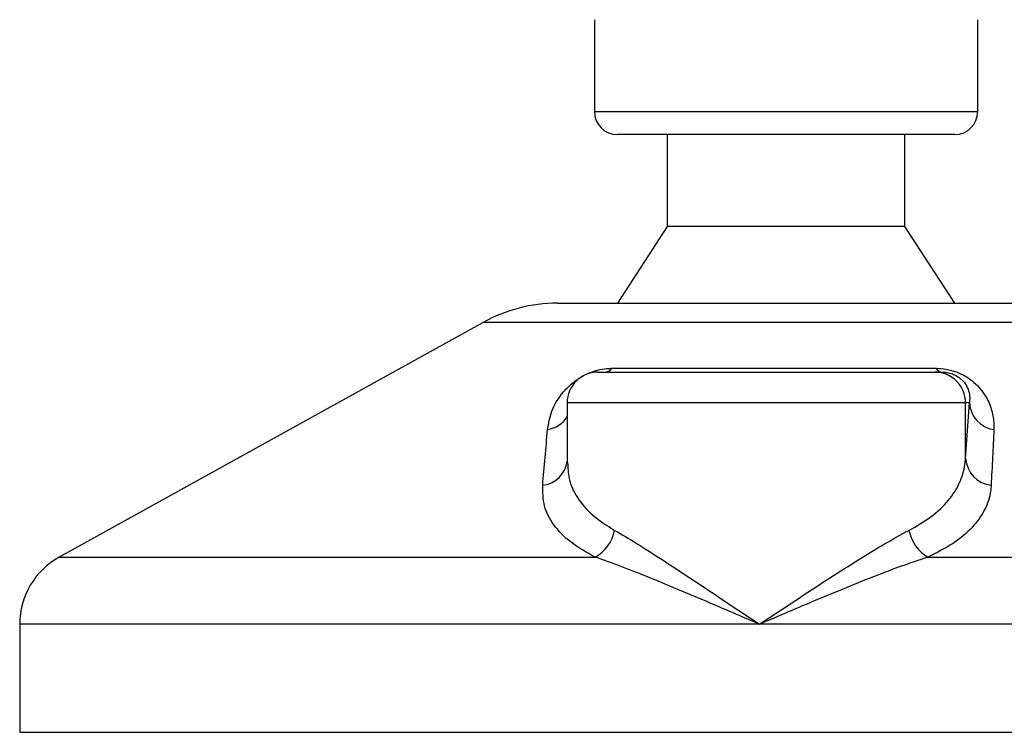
# Model space of a CAD drawing. Header units: millimetres. Extents: x 0 to 420, y 0 to 297.
# Tile 46 of 56: x 308.3 to 315.88, y 161.54 to 167.02. Entities that reach past the tile are written whole.
import ezdxf

# ---------------------------------------------------------------- set-up
doc = ezdxf.new("R2010")
doc.units = ezdxf.units.MM

msp = doc.modelspace()

# ---------------------------------------------------------------- linework, layer by layer
at = {"color": 7, "linetype": 'Continuous', "lineweight": 25}
for p, q in [((312.7262, 167.021), (312.7262, 166.3134)), ((315.6748, 166.3134), (315.6748, 167.021)), ((312.7262, 166.3134), (315.6739, 166.3134)), ((315.6739, 166.3134), (315.6748, 166.3134)), ((315.4979, 166.1365), (312.9031, 166.1365)), ((313.2864, 166.1365), (313.2864, 165.4288)), ((315.1145, 165.4288), (315.1145, 166.1365)), ((313.2864, 165.4288), (312.9031, 164.8391)), ((315.1145, 165.4288), (313.2864, 165.4288)), ((315.4979, 164.8391), (315.1145, 165.4288)), ((312.4412, 164.8391), (315.9597, 164.8391)), ((311.8698, 164.6914), (308.6073, 162.8844)), ((316.5311, 164.6914), (311.8698, 164.6914)), ((312.8585, 164.3379), (315.3556, 164.3379)), ((312.7517, 164.3083), (315.3457, 164.3083)), ((315.3457, 164.3083), (315.4001, 164.3083)), ((312.5158, 164.0724), (312.5158, 163.6135)), ((315.5815, 164.0724), (312.5158, 164.0724)), ((315.5815, 163.6439), (315.5815, 164.0724)), ((315.5815, 163.6439), (315.6109, 164.0724)), ((315.6109, 164.0724), (315.5815, 164.0724)), ((308.6073, 162.8844), (312.7311, 162.8844)), ((315.2922, 162.8844), (319.7937, 162.8844)), ((308.3032, 162.3686), (308.3032, 161.5366)), ((313.9959, 162.3686), (308.3032, 162.3686)), ((320.0977, 162.3686), (313.9959, 162.3686)), ((308.3032, 161.5366), (320.0977, 161.5366))]:
    msp.add_line(p, q, dxfattribs=at)
for centre, radius, start, end in [((312.9031, 166.3134), 0.1769, 180, 270), ((315.4979, 166.3134), 0.1769, 270, 0), ((312.4412, 163.6596), 1.1794, 90, 118.97971), ((312.8018, 164.3772), 0.069, 274.23151, 325.2865), ((315.4064, 164.3661), 0.0581, 209.05163, 263.76168), ((312.7517, 164.0724), 0.2359, 90, 180), ((315.3457, 164.0725), 0.2358, 359.98276, 89.98275), ((315.8333, 164.0862), 0.2228, 183.54488, 261.10645), ((312.3241, 164.0918), 0.2295, 280.3615, 326.68384), ((312.3023, 163.6517), 0.2157, 276.74568, 352.01298), ((315.804, 163.6591), 0.2231, 183.90875, 263.2912), ((312.5878, 163.1459), 0.2981, 298.723, 349.35207), ((315.4486, 163.1505), 0.3087, 191.16088, 239.55225), ((308.893, 162.3686), 0.5897, 118.97971, 180)]:
    msp.add_arc(centre, radius, start, end, dxfattribs=at)
for points, knots in [([(312.3654, 163.8661), (312.3728, 163.913), (312.3877, 164.0067), (312.461, 164.1322), (312.5531, 164.2258), (312.6324, 164.2792), (312.7087, 164.3138), (312.7835, 164.3333), (312.8331, 164.3377), (312.8563, 164.3378), (312.8585, 164.3379)], [0, 0, 0, 0, 0.279169, 0.556616, 0.699103, 0.79156, 0.861484, 0.930808, 0.993266, 1, 1, 1, 1]), ([(315.3556, 164.3379), (315.3812, 164.3367), (315.4328, 164.3343), (315.5103, 164.3124), (315.5856, 164.2769), (315.6693, 164.2153), (315.7389, 164.1268), (315.7842, 164.0235), (315.7996, 163.9361), (315.799, 163.8844), (315.7989, 163.8661)], [0, 0, 0, 0, 0.071573, 0.144347, 0.208335, 0.30966, 0.49233, 0.691189, 0.890525, 1, 1, 1, 1]), ([(315.4001, 164.3083), (315.4078, 164.3081), (315.4202, 164.3079), (315.4413, 164.3051), (315.4613, 164.3008), (315.481, 164.2946), (315.4979, 164.2875), (315.5246, 164.2737), (315.5623, 164.2441), (315.606, 164.1815), (315.616, 164.1232), (315.6118, 164.0816), (315.6109, 164.0724)], [0, 0, 0, 0, 0.032628, 0.052524, 0.07584, 0.100053, 0.122453, 0.146898, 0.236225, 0.424476, 0.873292, 1, 1, 1, 1]), ([(312.3276, 163.4375), (312.3337, 163.5093), (312.3459, 163.6537), (312.3588, 163.7951), (312.3654, 163.8661)], [0, 0, 0, 0, 0.497852, 1, 1, 1, 1]), ([(315.7989, 163.8661), (315.7956, 163.7957), (315.7889, 163.6543), (315.7816, 163.51), (315.778, 163.4375)], [0, 0, 0, 0, 0.497854, 1, 1, 1, 1]), ([(312.5196, 163.6135), (312.521, 163.5716), (312.5241, 163.4761), (312.5887, 163.3404), (312.7014, 163.2046), (312.8203, 163.1291), (312.8808, 163.0908)], [0, 0, 0, 0, 0.20821, 0.474202, 0.732782, 1, 1, 1, 1]), ([(315.1458, 163.0908), (315.2053, 163.125), (315.3259, 163.1946), (315.4536, 163.3176), (315.5409, 163.4527), (315.5746, 163.5635), (315.5802, 163.6289), (315.5815, 163.6439)], [0, 0, 0, 0, 0.228305, 0.463478, 0.693813, 0.929744, 1, 1, 1, 1]), ([(312.7311, 162.8844), (312.6654, 162.9214), (312.5317, 162.9965), (312.4057, 163.1308), (312.3299, 163.2779), (312.3284, 163.3838), (312.3276, 163.4375)], [0, 0, 0, 0, 0.246353, 0.501468, 0.747263, 1, 1, 1, 1]), ([(315.778, 163.4375), (315.7768, 163.4225), (315.7716, 163.3583), (315.7354, 163.2474), (315.6399, 163.1133), (315.4964, 162.9892), (315.3609, 162.9197), (315.2922, 162.8844)], [0, 0, 0, 0, 0.069995, 0.299889, 0.53536, 0.764296, 1, 1, 1, 1]), ([(312.8808, 163.0908), (312.9373, 163.0579), (313.0505, 162.9921), (313.2469, 162.8657), (313.4578, 162.7272), (313.7077, 162.5607), (313.8897, 162.4392), (313.995, 162.3692), (313.9959, 162.3686)], [0, 0, 0, 0, 0.181527, 0.363288, 0.552283, 0.741362, 0.997754, 1, 1, 1, 1]), ([(313.9959, 162.3686), (313.9969, 162.3692), (314.1021, 162.4392), (314.2847, 162.5602), (314.5398, 162.7267), (314.7568, 162.8647), (314.9631, 162.9915), (315.0844, 163.0574), (315.1458, 163.0908)], [0, 0, 0, 0, 0.002246, 0.258637, 0.445942, 0.636711, 0.816048, 1, 1, 1, 1]), ([(313.9959, 162.3686), (313.9949, 162.369), (313.8781, 162.419), (313.5908, 162.5425), (313.2342, 162.6932), (312.9325, 162.814), (312.7982, 162.861), (312.7311, 162.8844)], [0, 0, 0, 0, 0.0022151, 0.2580941, 0.6355, 0.8178206, 1, 1, 1, 1]), ([(315.2922, 162.8844), (315.2221, 162.8612), (315.0806, 162.8142), (314.7678, 162.6936), (314.4028, 162.5425), (314.1138, 162.419), (313.9969, 162.369), (313.9959, 162.3686)], [0, 0, 0, 0, 0.1804148, 0.3645009, 0.7419063, 0.9977849, 1, 1, 1, 1])]:
    msp.add_open_spline(points, degree=3, knots=knots, dxfattribs=at)

doc.saveas('drawing.dxf')
